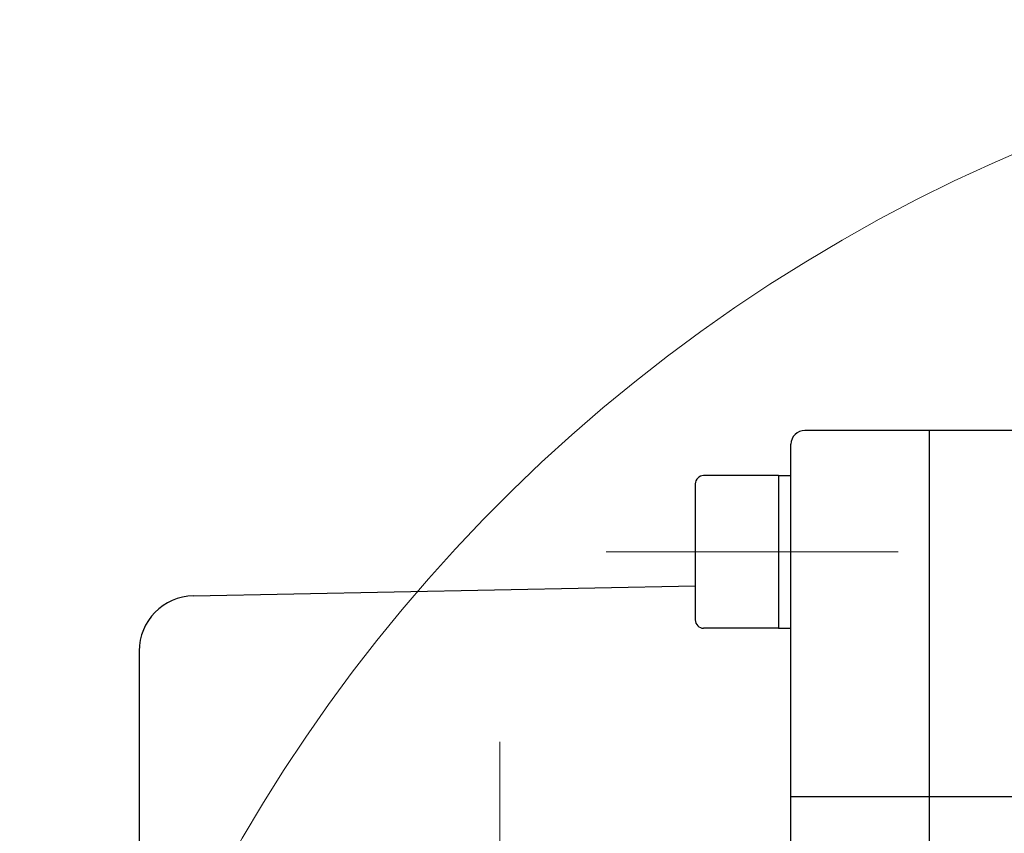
# Model space of a CAD drawing. Header units: millimetres. Extents: x 0 to 1071, y 0 to 742.
# Tile 18 of 130: x 432 to 468, y 255 to 284. Entities that reach past the tile are written whole.
import ezdxf

# ---------------------------------------------------------------- set-up
doc = ezdxf.new("R2010")
doc.units = ezdxf.units.MM
doc.header["$LTSCALE"] = 0.454724
doc.linetypes.add('CENTER', pattern=[50.8, 31.75, -6.35, 6.35, -6.35])
doc.layers.add('NoLayerName_001', color=7, linetype='Continuous')
doc.layers.add('NoLayerName_003', color=7, linetype='Continuous')

# ---------------------------------------------------------------- blocks, each defined once
blk = doc.blocks.new('DIM_0003')
at = {"color": 3, "linetype": 'Continuous', "lineweight": 13}
blk.add_arc((59.306, 51.361), 59.306, 300, 210, dxfattribs=at)

msp = doc.modelspace()

# ---------------------------------------------------------------- linework, layer by layer
at = {"layer": 'NoLayerName_001', "color": 7, "linetype": 'Continuous', "lineweight": 25}
for p, q in [((473.876358, 269.598774), (460.376358, 269.598774)), ((464.876358, 236.548774), (464.876358, 269.598774)), ((459.876358, 254.057108), (459.876358, 269.098774)), ((456.426358, 267.66713), (456.426358, 262.76713)), ((459.426358, 267.96713), (456.726358, 267.96713)), ((459.426358, 267.96713), (459.426358, 262.46713)), ((459.426358, 267.96713), (459.876358, 267.96713)), ((438.337358, 263.637021), (456.426358, 263.98982)), ((459.426358, 262.46713), (456.726358, 262.46713)), ((459.426358, 262.46713), (459.876358, 262.46713)), ((436.376358, 261.637401), (436.376358, 188.557542)), ((459.876358, 256.403732), (473.876358, 256.403732))]:
    msp.add_line(p, q, dxfattribs=at)
at = {"layer": 'NoLayerName_001', "color": 4, "linetype": 'CENTER', "lineweight": 13}
msp.add_line((453.219878, 265.21713), (463.74665, 265.21713), dxfattribs=at)
at = {"layer": 'NoLayerName_001', "color": 7, "linetype": 'Continuous', "lineweight": 25}
for centre, radius, start, end in [((460.376358, 269.098774), 0.5, 90, 180), ((456.726358, 267.66713), 0.3, 90, 180), ((438.376358, 261.637401), 2, 91.1173292, 180), ((456.726358, 262.76713), 0.3, 180, 270)]:
    msp.add_arc(centre, radius, start, end, dxfattribs=at)
at = {"layer": 'NoLayerName_003', "color": 4, "linetype": 'CENTER', "lineweight": 13}
msp.add_line((449.376358, 223.373969), (449.376358, 258.373969), dxfattribs=at)

# ---------------------------------------------------------------- block references
at = {"layer": 'NoLayerName_001', "color": 3, "linetype": 'Continuous', "lineweight": 13}
msp.add_blockref('DIM_0003', (432.070374, 173.738251), dxfattribs=at)

doc.saveas('drawing.dxf')
